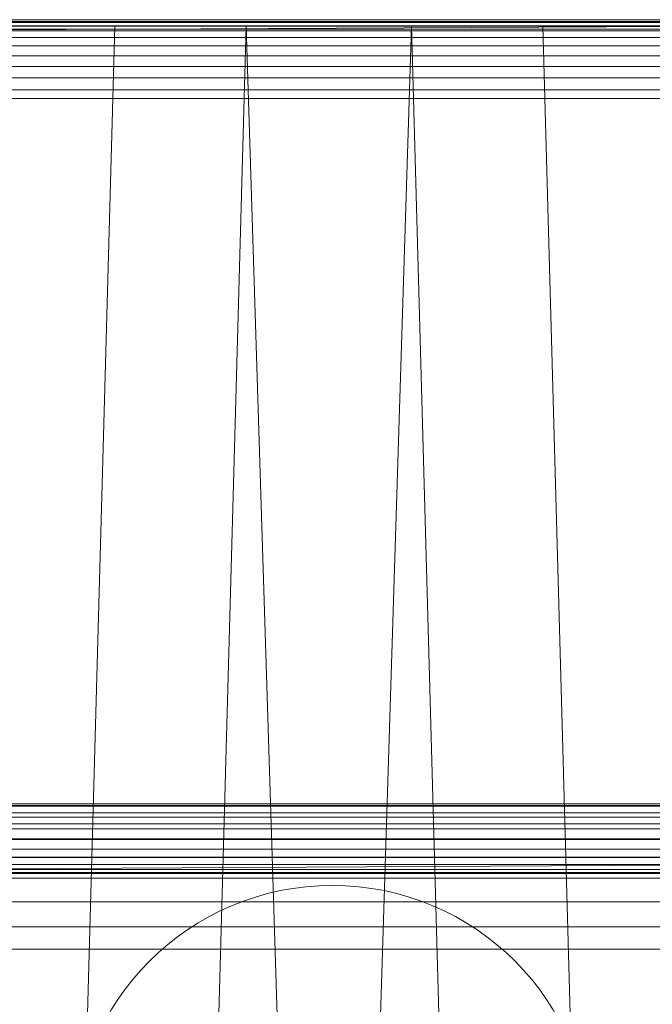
# Model space of a CAD drawing. Header units: metres. Extents: x 391.1 to 430.4, y 12.7 to 28.9.
# Tile 95 of 165: x 404.721 to 404.843, y 27.87 to 28.061. Entities that reach past the tile are written whole.
import ezdxf

# ---------------------------------------------------------------- set-up
doc = ezdxf.new("R2010")
doc.units = ezdxf.units.M
doc.layers.add('A-DETL-____-MBND', color=7, linetype='Continuous', lineweight=18)

# ---------------------------------------------------------------- blocks, each defined once
blk = doc.blocks.new('Family - Inodor PB-155417-01_FON_P0')
at = {"layer": 'A-DETL-____-MBND', "color": 253, "true_color": 0xaaaaaa}
for p, q in [((0.03874, 0.72747), (0.36709, 0.72747)), ((0.36709, 0.72747), (0.03874, 0.72747)), ((0.01465, 0.72691), (0.38826, 0.72691)), ((0.01465, 0.72691), (0.38826, 0.72691)), ((0.36709, 0.72691), (0.03874, 0.72691)), ((0.03874, 0.72691), (0.36709, 0.72691)), ((0.10805, 0.72711), (0.29485, 0.72711)), ((0.10805, 0.72711), (0.29485, 0.72711)), ((0.10805, 0.72691), (0.29485, 0.72691)), ((0.10805, 0.72691), (0.29485, 0.72691)), ((0.10805, 0.72691), (0.29485, 0.72691)), ((0.10805, 0.72631), (0.29485, 0.72631)), ((0.10805, 0.72631), (0.29485, 0.72631)), ((0.10805, 0.72631), (0.29485, 0.72631)), ((0.29485, 0.72631), (0.10805, 0.72534)), ((0.10805, 0.72534), (0.29485, 0.72631)), ((0.10805, 0.72534), (0.29485, 0.72534)), ((0.10805, 0.72534), (0.29485, 0.72534)), ((0.10805, 0.72534), (0.29485, 0.72534)), ((0.12028, 0.7262), (0.28568, 0.7262)), ((0.1359, 0.7262), (0.27007, 0.7262)), ((0.26951, 0.7262), (0.13591, 0.7262)), ((0.13594, 0.72561), (0.27003, 0.72561)), ((0.13594, 0.72561), (0.27003, 0.72561)), ((0.27003, 0.72561), (0.13594, 0.72561)), ((0.13594, 0.72561), (0.27003, 0.72561)), ((0.13782, 0.7262), (0.16159, 0.7262)), ((0.16159, 0.7262), (0.14752, 0.21652)), ((0.16159, 0.7262), (0.18701, 0.7262)), ((0.18701, 0.7262), (0.17293, 0.21652)), ((0.18701, 0.7262), (0.20299, 0.21652)), ((0.18701, 0.7262), (0.21897, 0.7262)), ((0.21897, 0.7262), (0.20299, 0.21652)), ((0.21897, 0.7262), (0.23305, 0.21652)), ((0.21897, 0.7262), (0.24439, 0.7262)), ((0.24439, 0.7262), (0.25847, 0.21652)), ((0.24439, 0.7262), (0.26816, 0.7262)), ((0.10805, 0.72402), (0.29485, 0.72402)), ((0.10805, 0.72402), (0.29485, 0.72402)), ((0.10805, 0.72402), (0.29485, 0.72402)), ((0.10805, 0.72239), (0.29485, 0.72239)), ((0.10805, 0.72239), (0.29485, 0.72239)), ((0.10805, 0.72239), (0.29485, 0.72239)), ((0.10805, 0.72051), (0.29485, 0.72051)), ((0.10805, 0.72051), (0.29485, 0.72051)), ((0.10805, 0.72051), (0.29485, 0.72051)), ((0.10805, 0.71843), (0.29485, 0.71843)), ((0.10805, 0.71843), (0.29485, 0.71843)), ((0.10805, 0.71843), (0.29485, 0.71843)), ((0.10805, 0.71621), (0.29485, 0.71621)), ((0.10805, 0.71621), (0.29485, 0.71621)), ((0.10805, 0.71621), (0.29485, 0.71621)), ((0.10805, 0.71393), (0.29485, 0.71393)), ((0.10805, 0.71393), (0.29485, 0.71393)), ((0.10805, 0.71393), (0.29485, 0.71393)), ((0.35226, 0.71226), (0.04887, 0.71226)), ((0.35226, 0.71226), (0.04887, 0.71226)), ((0.35923, 0.57542), (0.04191, 0.57542)), ((0.3592, 0.57586), (0.04193, 0.57586)), ((0.10805, 0.57556), (0.29485, 0.57556)), ((0.10805, 0.57556), (0.29485, 0.57556)), ((0.10805, 0.57556), (0.29485, 0.57556)), ((0.35929, 0.57413), (0.04184, 0.57413)), ((0.10805, 0.57328), (0.29485, 0.57328)), ((0.10805, 0.57328), (0.29485, 0.57328)), ((0.10805, 0.57328), (0.29485, 0.57328)), ((0.3594, 0.57201), (0.04173, 0.57201)), ((0.10805, 0.57106), (0.29485, 0.57106)), ((0.10805, 0.57106), (0.29485, 0.57106)), ((0.10805, 0.57106), (0.29485, 0.57106)), ((0.35955, 0.56914), (0.04159, 0.56914)), ((0.10805, 0.56898), (0.29485, 0.56898)), ((0.10805, 0.56898), (0.29485, 0.56898)), ((0.10805, 0.56898), (0.29485, 0.56898)), ((0.35973, 0.5656), (0.04141, 0.56559)), ((0.10805, 0.5671), (0.29485, 0.5671)), ((0.10805, 0.5671), (0.29485, 0.5671)), ((0.10805, 0.5671), (0.29485, 0.5671)), ((0.10805, 0.56547), (0.29485, 0.56547)), ((0.10805, 0.56547), (0.29485, 0.56547)), ((0.10805, 0.56547), (0.29485, 0.56547)), ((0.10805, 0.56415), (0.29485, 0.56415)), ((0.10805, 0.56415), (0.29485, 0.56415)), ((0.10805, 0.56415), (0.29485, 0.56415)), ((0.29485, 0.56415), (0.10805, 0.56318)), ((0.10805, 0.56318), (0.29485, 0.56415)), ((0.38826, 0.56258), (0.01465, 0.56258)), ((0.38826, 0.56258), (0.01465, 0.56258)), ((0.10805, 0.56318), (0.29485, 0.56318)), ((0.10805, 0.56318), (0.29485, 0.56318)), ((0.10805, 0.56318), (0.29485, 0.56318)), ((0.10805, 0.56258), (0.29485, 0.56258)), ((0.10805, 0.56258), (0.29485, 0.56258)), ((0.10805, 0.56258), (0.29485, 0.56258)), ((0.29485, 0.56238), (0.10805, 0.56238)), ((0.10805, 0.56238), (0.29485, 0.56238)), ((0.35993, 0.56149), (0.0412, 0.56149)), ((0.36017, 0.55695), (0.04097, 0.55695)), ((0.36041, 0.55211), (0.04072, 0.55211)), ((0.0405, 0.54781), (0.36063, 0.54781))]:
    blk.add_line(p, q, dxfattribs=at)
blk = doc.blocks.new('LONDR55-XX_ZZ-ARQ-CAA-M3D-Londres55_ifc-1-01_FON_P0')
at = {"layer": 'A-DETL-____-MBND', "color": 253, "lineweight": 18, "true_color": 0xaaaaaa}
blk.add_blockref('Family - Inodor PB-155417-01_FON_P0', (404.57781, 27.33331), dxfattribs=at)
blk = doc.blocks.new('ZYR_02_02 Punts Consum - 01 Punt Consum AF-687799-01_FON_P0')
at = {"layer": 'A-DETL-____-MBND', "color": 5, "true_color": 0x0000fa}
blk.add_circle((0, 0), 0.05, dxfattribs=at)

msp = doc.modelspace()

# ---------------------------------------------------------------- block references
at = {"lineweight": 5}
msp.add_blockref('LONDR55-XX_ZZ-ARQ-CAA-M3D-Londres55_ifc-1-01_FON_P0', (0, 0), dxfattribs=at)
at = {"layer": 'A-DETL-____-MBND', "color": 5, "true_color": 0x0000fa, "rotation": 180}
msp.add_blockref('ZYR_02_02 Punts Consum - 01 Punt Consum AF-687799-01_FON_P0', (404.78146, 27.84342), dxfattribs=at)

doc.saveas('drawing.dxf')
